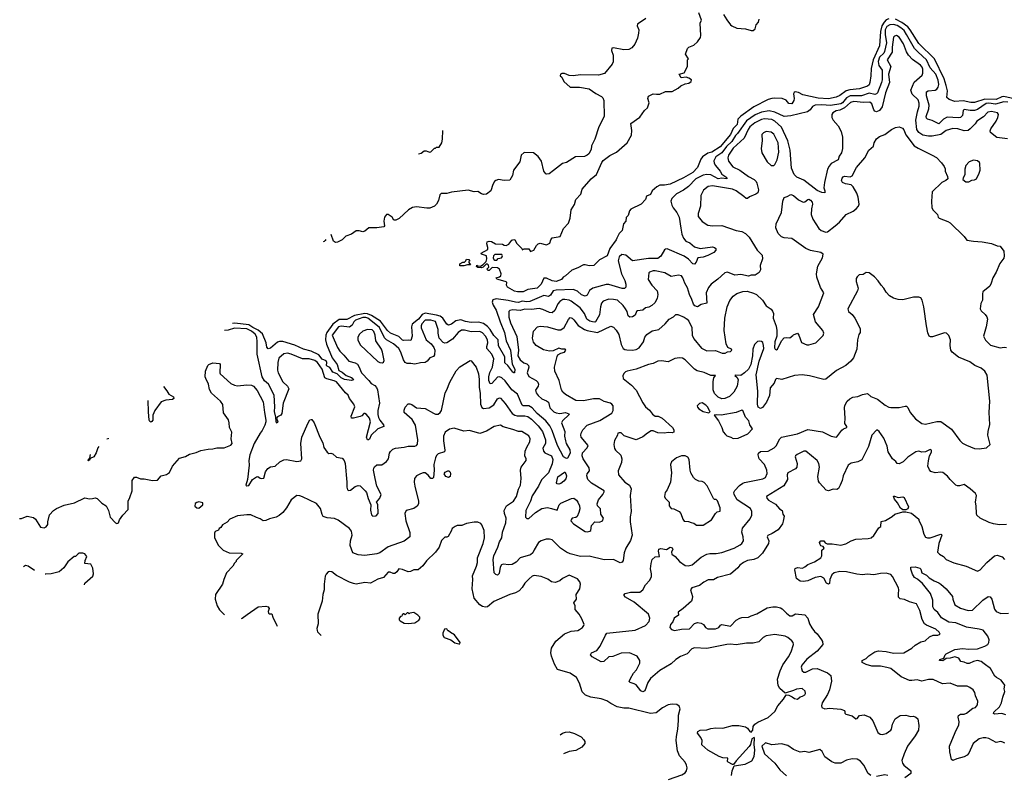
# Model space of a CAD drawing. Extents: x 2087054 to 2277909, y 548907 to 753496.
# Tile 125 of 256: x 2087054 to 2097500, y 641737 to 649751. Entities that reach past the tile are written whole.
import ezdxf

# ---------------------------------------------------------------- set-up
doc = ezdxf.new("R2010")
doc.units = 0

msp = doc.modelspace()

# ---------------------------------------------------------------- linework, layer by layer
at = {"layer": '0CON20XD'}
for points in [[(2096275, 649761), (2096245, 649749), (2096224, 649726), (2096200, 649685), (2096187, 649625), (2096177, 649475), (2096110, 649325), (2096089, 649235), (2096083, 649155), (2096075, 649085), (2096065, 649061), (2096049, 649045), (2095965, 649018), (2095863, 649007), (2095823, 648997), (2095755, 648947), (2095715, 648928), (2095635, 648913), (2095525, 648920), (2095363, 648953), (2095315, 648978), (2095280, 648985), (2095270, 648980), (2095264, 648966), (2095270, 648915), (2095266, 648894), (2095245, 648859), (2095215, 648864), (2095185, 648897), (2095145, 648916), (2095065, 648920), (2095035, 648916), (2094995, 648903), (2094842, 648828), (2094705, 648728), (2094674, 648696), (2094665, 648641), (2094625, 648598), (2094595, 648534), (2094485, 648403), (2094398, 648345), (2094355, 648335), (2094298, 648295), (2094279, 648271), (2094246, 648185), (2094195, 648132), (2094095, 648073), (2093955, 648008), (2093895, 647995), (2093845, 647996), (2093815, 647979), (2093763, 647935), (2093745, 647898), (2093705, 647878), (2093693, 647845), (2093646, 647794), (2093537, 647743), (2093523, 647725), (2093508, 647675), (2093493, 647657), (2093488, 647652), (2093486, 647614), (2093461, 647585), (2093447, 647515), (2093415, 647482), (2093388, 647435), (2093383, 647415), (2093316, 647324), (2093288, 647245), (2093207, 647203), (2093145, 647144), (2093095, 647139), (2093055, 647152), (2093035, 647151), (2092975, 647118), (2092912, 647095), (2092846, 647034), (2092820, 647020), (2092801, 646995), (2092745, 646974), (2092702, 646982), (2092645, 647011), (2092615, 647008), (2092586, 646945), (2092545, 646904), (2092445, 646889), (2092395, 646865), (2092335, 646864), (2092305, 646873), (2092231, 646915), (2092218, 646935), (2092222, 646965), (2092215, 646972), (2092130, 646995), (2092115, 647000), (2092110, 647015), (2092146, 647024), (2092158, 647035), (2092162, 647055), (2092144, 647104), (2092125, 647120), (2092068, 647122), (2092035, 647092), (2092025, 647092), (2092010, 647105), (2092030, 647125), (2092027, 647147), (2092017, 647157), (2092002, 647158), (2091970, 647125), (2091955, 647120), (2091915, 647122), (2091900, 647135), (2091905, 647148), (2091915, 647140), (2091942, 647138), (2091970, 647155), (2092004, 647186), (2092011, 647215), (2092008, 647245), (2091953, 647263), (2091950, 647275), (2092020, 647315), (2092022, 647335), (2092009, 647375), (2092014, 647396), (2092035, 647402), (2092059, 647399), (2092104, 647374), (2092175, 647372), (2092195, 647358), (2092215, 647357), (2092245, 647372), (2092275, 647412), (2092295, 647420), (2092307, 647415), (2092328, 647378), (2092380, 647325), (2092385, 647310), (2092405, 647320), (2092455, 647320), (2092475, 647293), (2092508, 647305), (2092537, 647355), (2092555, 647373), (2092575, 647380), (2092645, 647362), (2092679, 647381), (2092690, 647415), (2092704, 647436), (2092787, 647453), (2092824, 647535), (2092877, 647593), (2092894, 647645), (2092905, 647735), (2092940, 647790), (2092955, 647845), (2093009, 647901), (2093020, 647955), (2093117, 648065), (2093175, 648109), (2093229, 648235), (2093245, 648257), (2093315, 648311), (2093385, 648346), (2093498, 648445), (2093544, 648525), (2093549, 648575), (2093539, 648651), (2093633, 648717), (2093683, 648787), (2093714, 648815), (2093732, 648868), (2093718, 648915), (2093725, 648940), (2093775, 648964), (2093812, 648962), (2093845, 648961), (2093905, 648988), (2093975, 648991), (2094040, 649025), (2094069, 649051), (2094115, 649070), (2094155, 649077), (2094177, 649095), (2094180, 649115), (2094155, 649132), (2094125, 649140), (2094073, 649133), (2094050, 649175), (2094105, 649188), (2094140, 649255), (2094140, 649325), (2094150, 649335), (2094118, 649385), (2094140, 649445), (2094155, 649461), (2094205, 649480), (2094245, 649517), (2094276, 649564), (2094279, 649585), (2094273, 649715), (2094286, 649745), (2094259, 649825)], [(2093697, 649763), (2093607, 649703), (2093606, 649685), (2093622, 649645), (2093621, 649609), (2093610, 649555), (2093579, 649491), (2093547, 649453), (2093515, 649434), (2093465, 649433), (2093355, 649451), (2093335, 649448), (2093334, 649426), (2093352, 649375), (2093351, 649305), (2093339, 649281), (2093258, 649182), (2093195, 649162), (2093005, 649168), (2092925, 649155), (2092885, 649159), (2092835, 649179), (2092805, 649180), (2092792, 649175), (2092790, 649155), (2092805, 649142), (2092826, 649096), (2092895, 649036), (2092995, 649034), (2093095, 649019), (2093165, 648970), (2093228, 648935), (2093241, 648921), (2093251, 648895), (2093256, 648725), (2093198, 648615), (2093156, 648485), (2093119, 648415), (2093117, 648375), (2093092, 648328), (2093075, 648314), (2093045, 648301), (2092952, 648298), (2092855, 648237), (2092812, 648225), (2092718, 648152), (2092670, 648115), (2092645, 648112), (2092635, 648118), (2092616, 648145), (2092589, 648249), (2092555, 648299), (2092505, 648340), (2092405, 648341), (2092374, 648315), (2092362, 648245), (2092294, 648155), (2092282, 648098), (2092255, 648050), (2092195, 648046), (2092135, 648056), (2092105, 648047), (2092091, 648035), (2092075, 648002), (2092051, 647935), (2092005, 647902), (2091975, 647898), (2091952, 647905), (2091915, 647930), (2091875, 647926), (2091814, 647944), (2091637, 647923), (2091585, 647906), (2091525, 647906), (2091511, 647895), (2091498, 647835), (2091477, 647793), (2091455, 647773), (2091405, 647753), (2091375, 647752), (2091265, 647768), (2091222, 647758), (2091178, 647735), (2091079, 647641), (2091045, 647624), (2091023, 647625), (2091006, 647655), (2090965, 647684), (2090945, 647684), (2090924, 647656), (2090917, 647615), (2090926, 647566), (2090918, 647555), (2090845, 647544), (2090758, 647542), (2090715, 647508), (2090695, 647500), (2090655, 647510), (2090625, 647510), (2090573, 647477), (2090516, 647454), (2090474, 647416), (2090425, 647390), (2090405, 647389), (2090383, 647403), (2090359, 647472)], [(2094522, 649805), (2094555, 649748), (2094597, 649697), (2094610, 649685), (2094663, 649663), (2094755, 649653), (2094815, 649637), (2094835, 649637), (2094856, 649654), (2094868, 649695), (2094892, 649725), (2094898, 649755)], [(2097605, 648910), (2097495, 648937), (2097475, 648934), (2097415, 648905), (2097295, 648908), (2097185, 648873), (2097145, 648872), (2097065, 648891), (2096975, 648885), (2096916, 648905), (2096889, 648925), (2096898, 648995), (2096883, 649053), (2096863, 649125), (2096760, 649335), (2096595, 649498), (2096503, 649643), (2096475, 649675), (2096412, 649722), (2096345, 649757)], [(2097538, 648875), (2097495, 648881), (2097405, 648854), (2097335, 648865), (2097309, 648861), (2097215, 648799), (2097185, 648789), (2097139, 648789), (2097075, 648798), (2097065, 648787), (2097056, 648735), (2097037, 648715), (2097015, 648711), (2096893, 648717), (2096854, 648696), (2096805, 648647), (2096735, 648682), (2096685, 648695), (2096675, 648705), (2096672, 648725), (2096700, 648805), (2096704, 648845), (2096675, 648945), (2096674, 648985), (2096693, 648997), (2096765, 649002), (2096785, 649015), (2096797, 649035), (2096805, 649065), (2096799, 649111), (2096773, 649175), (2096715, 649239), (2096675, 649325), (2096585, 649405), (2096547, 649447), (2096464, 649595), (2096436, 649636), (2096404, 649665), (2096365, 649688), (2096325, 649700), (2096285, 649698), (2096255, 649679), (2096237, 649645), (2096235, 649593), (2096249, 649505), (2096230, 649415), (2096221, 649395), (2096177, 649353), (2096163, 649307), (2096169, 649265), (2096203, 649215), (2096204, 649115), (2096199, 649085), (2096155, 648977), (2096145, 648964), (2096125, 648957), (2096065, 648971), (2095985, 648942), (2095865, 648944), (2095827, 648923), (2095785, 648871), (2095765, 648858), (2095655, 648841), (2095565, 648848), (2095495, 648844), (2095465, 648830), (2095442, 648795), (2095413, 648775), (2095235, 648730), (2095165, 648726), (2095065, 648771), (2095005, 648784), (2094925, 648772), (2094858, 648742), (2094765, 648677), (2094670, 648545), (2094647, 648523), (2094611, 648459), (2094553, 648405), (2094505, 648340), (2094440, 648295), (2094420, 648255), (2094421, 648231), (2094435, 648204), (2094484, 648145), (2094502, 648112), (2094547, 648085), (2094555, 648075), (2094555, 648065), (2094505, 648069), (2094465, 648064), (2094385, 648105), (2094345, 648109), (2094305, 648101), (2094229, 648065), (2094149, 647981), (2094095, 647943), (2094023, 647905), (2093972, 647855), (2093963, 647825), (2093972, 647785), (2093987, 647755), (2094025, 647706), (2094049, 647655), (2094069, 647541), (2094078, 647475), (2094095, 647433), (2094122, 647402), (2094165, 647385), (2094213, 647343), (2094275, 647324), (2094405, 647341), (2094426, 647336), (2094441, 647325), (2094438, 647305), (2094417, 647283), (2094355, 647249), (2094305, 647233), (2094247, 647225), (2094230, 647180), (2094213, 647157), (2094195, 647160), (2094151, 647211), (2094105, 647243), (2093925, 647322), (2093905, 647319), (2093895, 647310), (2093858, 647242), (2093825, 647219), (2093725, 647220), (2093555, 647194), (2093485, 647252), (2093441, 647259), (2093414, 647236), (2093404, 647195), (2093440, 647055), (2093475, 646985), (2093486, 646945), (2093486, 646915), (2093471, 646899), (2093445, 646899), (2093305, 646942), (2093275, 646942), (2093135, 646905), (2093101, 646879), (2093075, 646829), (2093055, 646820), (2093015, 646833), (2092971, 646871), (2092925, 646889), (2092746, 646884), (2092713, 646875), (2092685, 646828), (2092665, 646815), (2092615, 646827), (2092465, 646763), (2092435, 646759), (2092385, 646765), (2092345, 646752), (2092314, 646754), (2092235, 646774), (2092109, 646789), (2092075, 646779), (2092067, 646755), (2092076, 646725), (2092109, 646669), (2092150, 646545), (2092197, 646435), (2092216, 646346), (2092262, 646245), (2092279, 646099), (2092306, 646045), (2092304, 646006), (2092295, 646004), (2092285, 646014), (2092234, 646084), (2092202, 646112), (2092201, 646175), (2092135, 646293), (2092130, 646355), (2092085, 646402), (2092046, 646465), (2092017, 646497), (2091975, 646529), (2091925, 646544), (2091845, 646540), (2091785, 646550), (2091735, 646567), (2091682, 646558), (2091635, 646522), (2091605, 646511), (2091585, 646523), (2091544, 646584), (2091515, 646605), (2091475, 646618), (2091355, 646638), (2091324, 646626), (2091285, 646574), (2091218, 646522), (2091212, 646495), (2091217, 646395), (2091205, 646347), (2091175, 646352), (2091125, 646349), (2091115, 646352), (2091075, 646392), (2090989, 646425), (2090956, 646456), (2090882, 646552), (2090785, 646615), (2090745, 646632), (2090715, 646634), (2090605, 646613), (2090525, 646572), (2090445, 646571), (2090378, 646522), (2090314, 646435), (2090302, 646405), (2090298, 646355), (2090308, 646308), (2090371, 646165), (2090424, 646095), (2090439, 646029), (2090475, 646012), (2090519, 645979), (2090576, 645955), (2090590, 645945), (2090595, 645933), (2090574, 645926), (2090500, 645935), (2090465, 645951), (2090424, 645994), (2090375, 646013), (2090345, 646062), (2090315, 646075), (2090310, 646085), (2090313, 646115), (2090305, 646132), (2090265, 646152), (2090229, 646195), (2090145, 646235), (2090064, 646255), (2089975, 646298), (2089845, 646337), (2089812, 646338), (2089789, 646331), (2089715, 646266), (2089692, 646262), (2089675, 646278), (2089668, 646325), (2089631, 646421), (2089585, 646460), (2089527, 646485), (2089485, 646515), (2089336, 646534), (2089311, 646530)], [(2097535, 648489), (2097420, 648500), (2097354, 648555), (2097351, 648571), (2097357, 648595), (2097414, 648675), (2097433, 648715), (2097438, 648745), (2097427, 648765), (2097365, 648778), (2097325, 648771), (2097279, 648721), (2097207, 648675), (2097192, 648648), (2097138, 648592), (2097115, 648575), (2097075, 648572), (2097007, 648595), (2096955, 648598), (2096885, 648576), (2096827, 648533), (2096735, 648515), (2096695, 648515), (2096635, 648528), (2096593, 648555), (2096573, 648585), (2096560, 648685), (2096578, 648775), (2096598, 648835), (2096598, 648865), (2096585, 648900), (2096522, 648962), (2096508, 649005), (2096545, 649087), (2096628, 649162), (2096635, 649185), (2096635, 649225), (2096628, 649248), (2096610, 649270), (2096525, 649330), (2096484, 649374), (2096462, 649412), (2096429, 649495), (2096385, 649566), (2096355, 649584), (2096335, 649578), (2096325, 649565), (2096311, 649461), (2096310, 649405), (2096256, 649325), (2096296, 649255), (2096272, 649175), (2096281, 649085), (2096241, 648975), (2096204, 648826), (2096175, 648788), (2096145, 648775), (2096125, 648782), (2096115, 648795), (2096095, 648857), (2096075, 648878), (2096005, 648873), (2095905, 648885), (2095868, 648872), (2095805, 648816), (2095755, 648793), (2095715, 648785), (2095682, 648765), (2095672, 648745), (2095671, 648715), (2095684, 648685), (2095738, 648625), (2095771, 648565), (2095784, 648504), (2095783, 648385), (2095772, 648338), (2095748, 648305), (2095739, 648265), (2095665, 648226), (2095642, 648198), (2095625, 648165), (2095591, 648025), (2095587, 647967), (2095597, 647935), (2095596, 647914), (2095565, 647917), (2095515, 647941), (2095375, 648049), (2095300, 648080), (2095269, 648109), (2095241, 648175), (2095229, 648369), (2095204, 648466), (2095135, 648611), (2095065, 648675), (2095035, 648692), (2094955, 648698), (2094925, 648693), (2094852, 648658), (2094800, 648615), (2094781, 648585), (2094742, 648495), (2094625, 648388), (2094574, 648315), (2094566, 648286), (2094575, 648249), (2094621, 648191), (2094694, 648155), (2094785, 648089), (2094845, 648055), (2094866, 648036), (2094876, 648016), (2094894, 647945), (2094885, 647914), (2094865, 647899), (2094798, 647872), (2094775, 647853), (2094762, 647855), (2094737, 647877), (2094655, 647935), (2094615, 647952), (2094405, 647989), (2094358, 647982), (2094308, 647942), (2094281, 647885), (2094278, 647775), (2094252, 647695), (2094252, 647665), (2094295, 647610), (2094355, 647572), (2094406, 647564), (2094505, 647569), (2094655, 647517), (2094715, 647504), (2094755, 647485), (2094795, 647445), (2094879, 647305), (2094930, 647255), (2094935, 647215), (2094910, 647145), (2094913, 647097), (2094900, 647070), (2094857, 647043), (2094815, 647040), (2094785, 647031), (2094705, 647050), (2094642, 647042), (2094565, 647073), (2094535, 647066), (2094462, 646998), (2094389, 646945), (2094361, 646909), (2094337, 646855), (2094346, 646744), (2094285, 646731), (2094245, 646704), (2094218, 646718), (2094203, 646735), (2094186, 646785), (2094159, 646835), (2094138, 646908), (2094112, 646955), (2094091, 647015), (2094075, 647034), (2094045, 647043), (2093965, 647027), (2093898, 647068), (2093795, 647089), (2093775, 647089), (2093737, 647075), (2093728, 647065), (2093721, 646995), (2093761, 646935), (2093818, 646875), (2093824, 646835), (2093817, 646795), (2093793, 646747), (2093760, 646720), (2093728, 646702), (2093695, 646694), (2093665, 646671), (2093610, 646665), (2093599, 646655), (2093584, 646616), (2093555, 646600), (2093527, 646597), (2093509, 646609), (2093498, 646655), (2093482, 646685), (2093455, 646721), (2093395, 646775), (2093355, 646785), (2093305, 646786), (2093246, 646765), (2093227, 646745), (2093215, 646705), (2093205, 646621), (2093162, 646548), (2093155, 646543), (2093132, 646545), (2093102, 646555), (2093071, 646575), (2093045, 646635), (2093000, 646695), (2092905, 646766), (2092885, 646775), (2092838, 646782), (2092815, 646782), (2092785, 646763), (2092764, 646736), (2092733, 646667), (2092705, 646641), (2092674, 646644), (2092605, 646677), (2092565, 646688), (2092485, 646677), (2092415, 646682), (2092365, 646667), (2092285, 646675), (2092253, 646667), (2092244, 646656), (2092245, 646595), (2092262, 646535), (2092330, 646390), (2092347, 646245), (2092339, 646185), (2092365, 646144), (2092403, 646113), (2092435, 646102), (2092452, 646085), (2092456, 646065), (2092439, 646005), (2092455, 645967), (2092534, 645924), (2092551, 645905), (2092557, 645885), (2092555, 645865), (2092528, 645822), (2092533, 645795), (2092555, 645764), (2092595, 645731), (2092645, 645710), (2092664, 645695), (2092677, 645635), (2092721, 645591), (2092745, 645581), (2092785, 645576), (2092845, 645586), (2092881, 645571), (2092884, 645565), (2092812, 645498), (2092803, 645475), (2092839, 645385), (2092835, 645335), (2092844, 645284), (2092853, 645255), (2092890, 645190), (2092896, 645155), (2092865, 645101), (2092855, 645098), (2092825, 645116), (2092760, 645235), (2092704, 645394), (2092679, 645445), (2092635, 645495), (2092544, 645575), (2092490, 645635)], [(2091286, 648329), (2091313, 648337), (2091345, 648361), (2091365, 648362), (2091384, 648354), (2091405, 648347), (2091415, 648350), (2091455, 648390), (2091465, 648390), (2091475, 648400), (2091505, 648400), (2091532, 648445), (2091540, 648485), (2091543, 648577)], [(2095245, 647429), (2095165, 647438), (2095138, 647448), (2095100, 647485), (2095077, 647545), (2095081, 647585), (2095136, 647705), (2095149, 647825), (2095164, 647866), (2095195, 647875), (2095235, 647898), (2095265, 647888), (2095315, 647842), (2095365, 647816), (2095385, 647819), (2095415, 647844), (2095425, 647846), (2095445, 647837), (2095462, 647815), (2095467, 647795), (2095454, 647745), (2095451, 647685), (2095468, 647635), (2095532, 647535), (2095557, 647515), (2095605, 647496), (2095625, 647502), (2095705, 647564), (2095750, 647605), (2095821, 647685), (2095895, 647719), (2095930, 647745), (2095954, 647775), (2095961, 647795), (2095950, 647870), (2095935, 647913), (2095895, 647980), (2095875, 647999), (2095815, 648009), (2095785, 648024), (2095774, 648044), (2095780, 648070), (2095790, 648085), (2095805, 648092), (2095865, 648086), (2095886, 648095), (2095931, 648185), (2096021, 648285), (2096063, 648367), (2096112, 648408), (2096121, 648445), (2096143, 648487), (2096175, 648512), (2096233, 648535), (2096305, 648588), (2096345, 648608), (2096385, 648614), (2096420, 648600), (2096434, 648584), (2096455, 648530), (2096545, 648415), (2096585, 648387), (2096735, 648316), (2096779, 648289), (2096835, 648232), (2096862, 648195), (2096871, 648171), (2096872, 648145), (2096897, 648087), (2096900, 648065), (2096880, 648045), (2096838, 648025), (2096734, 647925), (2096726, 647825), (2096732, 647755), (2096745, 647732), (2096792, 647685), (2096798, 647655), (2096810, 647645), (2096902, 647612), (2096925, 647596), (2097075, 647453), (2097103, 647413), (2097175, 647401), (2097265, 647396), (2097365, 647377), (2097425, 647352), (2097455, 647348), (2097494, 647295), (2097500, 647245), (2097495, 647222), (2097452, 647165), (2097415, 647073), (2097377, 647013), (2097362, 646958), (2097347, 646925), (2097274, 646866), (2097269, 646845), (2097268, 646775), (2097250, 646740), (2097244, 646685), (2097255, 646665), (2097298, 646625), (2097315, 646598), (2097321, 646575), (2097309, 646495), (2097279, 646395), (2097302, 646352), (2097355, 646300), (2097455, 646271), (2097498, 646278), (2097524, 646274)], [(2095055, 648203), (2095066, 648215), (2095089, 648265), (2095108, 648345), (2095102, 648445), (2095055, 648536), (2095025, 648557), (2094974, 648566), (2094945, 648551), (2094928, 648532), (2094930, 648465), (2094919, 648385), (2094928, 648338), (2094984, 648245), (2095028, 648205), (2095055, 648203)], [(2097125, 648030), (2097155, 648050), (2097185, 648052), (2097205, 648062), (2097233, 648125), (2097243, 648155), (2097239, 648225), (2097236, 648236), (2097215, 648253), (2097175, 648262), (2097126, 648244), (2097093, 648205), (2097083, 648165), (2097083, 648107), (2097062, 648075), (2097060, 648055), (2097093, 648033), (2097125, 648030)], [(2087054, 644462), (2087075, 644460), (2087135, 644484), (2087202, 644472), (2087221, 644455), (2087275, 644368), (2087315, 644363), (2087336, 644374), (2087354, 644396), (2087354, 644425), (2087370, 644500), (2087414, 644546), (2087445, 644566), (2087525, 644603), (2087635, 644626), (2087745, 644680), (2087795, 644671), (2087826, 644674), (2087855, 644679), (2087875, 644674), (2087925, 644624), (2087971, 644595), (2087998, 644545), (2088014, 644474), (2088072, 644415), (2088085, 644407), (2088095, 644410), (2088104, 644416), (2088112, 644445), (2088149, 644495), (2088204, 644556), (2088204, 644644), (2088224, 644685), (2088246, 644754), (2088248, 644865), (2088271, 644899), (2088295, 644900), (2088335, 644880), (2088375, 644883), (2088465, 644864), (2088515, 644866), (2088555, 644912), (2088612, 644928), (2088643, 644947), (2088674, 645015), (2088749, 645101), (2088815, 645117), (2088856, 645144), (2088925, 645161), (2088975, 645181), (2089055, 645196), (2089105, 645198), (2089145, 645209), (2089225, 645210), (2089293, 645237), (2089309, 645255), (2089299, 645305), (2089304, 645375), (2089280, 645425), (2089277, 645475), (2089268, 645508), (2089215, 645580), (2089210, 645670), (2089184, 645704), (2089090, 645790), (2089068, 645828), (2089056, 645885), (2089029, 645945), (2089023, 645965), (2089024, 646025), (2089049, 646085), (2089060, 646095), (2089105, 646111), (2089173, 646105), (2089180, 646095), (2089179, 646005), (2089183, 645995), (2089295, 645891), (2089335, 645874), (2089365, 645869), (2089465, 645880), (2089515, 645874), (2089535, 645864), (2089575, 645818), (2089638, 645698), (2089650, 645585), (2089665, 645505), (2089664, 645485), (2089655, 645449), (2089628, 645395), (2089604, 645365), (2089541, 645255), (2089497, 645135), (2089486, 645076), (2089488, 645025), (2089471, 644875), (2089455, 644813), (2089465, 644806), (2089485, 644812), (2089526, 644874), (2089565, 644903), (2089580, 644905), (2089605, 644888), (2089624, 644884), (2089645, 644890), (2089662, 644955), (2089688, 644992), (2089715, 645010), (2089765, 645016), (2089815, 645061), (2089855, 645084), (2089885, 645086), (2089995, 645066), (2090038, 645072), (2090049, 645095), (2090036, 645256), (2090046, 645325), (2090114, 645476), (2090134, 645506), (2090145, 645512), (2090155, 645510), (2090177, 645475), (2090237, 645325), (2090271, 645265), (2090281, 645215), (2090317, 645165), (2090335, 645150), (2090355, 645153), (2090375, 645146), (2090415, 645110), (2090475, 645099), (2090495, 645077), (2090506, 645045), (2090525, 644845), (2090524, 644794), (2090533, 644765), (2090545, 644759), (2090565, 644760), (2090615, 644800), (2090645, 644812), (2090665, 644806), (2090721, 644755), (2090735, 644735), (2090752, 644672), (2090780, 644605), (2090775, 644550), (2090785, 644500), (2090800, 644485), (2090835, 644490), (2090856, 644514), (2090855, 644610), (2090840, 644635), (2090875, 644675), (2090889, 644715), (2090844, 644805), (2090824, 644885), (2090809, 644975), (2090810, 644995), (2090820, 645010), (2090845, 645031), (2090895, 645031), (2090945, 645066), (2090968, 645095), (2090978, 645152), (2090987, 645173), (2091014, 645196), (2091040, 645205), (2091135, 645216), (2091175, 645227), (2091245, 645229), (2091264, 645235), (2091275, 645248), (2091278, 645295), (2091252, 645452), (2091219, 645509), (2091134, 645585), (2091132, 645608), (2091145, 645642), (2091175, 645678), (2091195, 645678), (2091215, 645670), (2091263, 645633), (2091355, 645628), (2091445, 645577), (2091467, 645567), (2091495, 645569), (2091515, 645585), (2091528, 645605), (2091567, 645795), (2091586, 645825), (2091617, 645905), (2091685, 646027), (2091725, 646070), (2091835, 646138), (2091845, 646132), (2091896, 646065), (2091923, 645995), (2091930, 645935), (2091928, 645855), (2091940, 645785), (2091944, 645675), (2091957, 645637), (2091975, 645627), (2092036, 645634), (2092085, 645665), (2092125, 645731), (2092145, 645742), (2092157, 645737), (2092205, 645682), (2092279, 645575), (2092306, 645555), (2092332, 645548), (2092415, 645548), (2092445, 645541), (2092485, 645515), (2092555, 645445), (2092600, 645385), (2092632, 645295), (2092633, 645255), (2092605, 645205), (2092611, 645175), (2092627, 645157), (2092696, 645126), (2092711, 645085), (2092705, 645042), (2092665, 644945), (2092590, 644870), (2092560, 644805), (2092490, 644700), (2092472, 644645), (2092425, 644545), (2092422, 644475), (2092435, 644462), (2092455, 644460), (2092526, 644525), (2092595, 644568), (2092655, 644579), (2092696, 644566), (2092755, 644550), (2092778, 644605), (2092795, 644625), (2092907, 644673), (2092935, 644675), (2092962, 644655), (2092977, 644635), (2092993, 644595), (2092997, 644565), (2092987, 644525), (2092967, 644483), (2092955, 644473), (2092916, 644464), (2092907, 644455), (2092903, 644435), (2092928, 644405), (2093055, 644322), (2093078, 644318), (2093103, 644325), (2093114, 644335), (2093121, 644385), (2093155, 644427), (2093205, 644423), (2093236, 644435), (2093249, 644465), (2093219, 644505), (2093215, 644562), (2093186, 644595), (2093180, 644615), (2093195, 644659), (2093240, 644715), (2093256, 644745), (2093254, 644754), (2093122, 644835), (2093083, 644875), (2093070, 644915), (2093076, 644935), (2093099, 644965), (2093095, 644998), (2093031, 645095), (2093020, 645125), (2093025, 645156), (2093075, 645212), (2093084, 645235), (2093012, 645325), (2093006, 645345), (2093010, 645365), (2093030, 645400), (2093075, 645450), (2093210, 645500), (2093335, 645577), (2093352, 645605), (2093349, 645655), (2093335, 645675), (2093321, 645685), (2093255, 645702), (2093205, 645731), (2093141, 645729), (2093035, 645708), (2092955, 645712), (2092844, 645775), (2092815, 645801), (2092801, 645825), (2092776, 645925), (2092731, 646025), (2092728, 646065), (2092736, 646095), (2092755, 646180), (2092764, 646196), (2092795, 646216), (2092835, 646224), (2092850, 646245), (2092840, 646255), (2092805, 646256), (2092775, 646266), (2092715, 646239), (2092675, 646236), (2092611, 646251), (2092534, 646295), (2092505, 646330), (2092493, 646373), (2092505, 646448), (2092547, 646493), (2092575, 646501), (2092655, 646495), (2092765, 646462), (2092795, 646462), (2092832, 646485), (2092875, 646572), (2092895, 646592), (2092915, 646586), (2092935, 646569), (2092978, 646508), (2093045, 646465), (2093075, 646454), (2093185, 646435), (2093325, 646499), (2093355, 646490), (2093383, 646457), (2093412, 646412), (2093435, 646305), (2093457, 646265), (2093475, 646252), (2093495, 646248), (2093555, 646245), (2093595, 646252), (2093628, 646272), (2093673, 646335), (2093688, 646385), (2093706, 646414), (2093765, 646452), (2093835, 646464), (2093901, 646525), (2093943, 646575), (2093991, 646599), (2094017, 646623), (2094035, 646626), (2094105, 646596), (2094136, 646575), (2094153, 646555), (2094185, 646485), (2094190, 646405), (2094206, 646365), (2094288, 646268), (2094345, 646240), (2094435, 646241), (2094506, 646216), (2094540, 646215), (2094565, 646228), (2094595, 646232), (2094608, 646245), (2094605, 646258), (2094568, 646275), (2094551, 646315), (2094529, 646455), (2094536, 646585), (2094560, 646705), (2094587, 646773), (2094625, 646819), (2094664, 646846), (2094725, 646869), (2094771, 646871), (2094841, 646851), (2094871, 646835), (2094936, 646776), (2094975, 646716), (2095025, 646682), (2095041, 646661), (2095050, 646635), (2095048, 646585), (2095079, 646499), (2095088, 646455), (2095086, 646395), (2095064, 646335), (2095061, 646271), (2095069, 646255), (2095085, 646251), (2095095, 646258), (2095135, 646345), (2095164, 646376), (2095185, 646382), (2095225, 646378), (2095255, 646400), (2095265, 646410), (2095307, 646427), (2095322, 646405), (2095348, 646328), (2095404, 646304), (2095425, 646304), (2095502, 646325), (2095579, 646401), (2095584, 646425), (2095574, 646454), (2095498, 646545), (2095476, 646625), (2095530, 646705), (2095584, 646855), (2095550, 646910), (2095512, 647022), (2095508, 647055), (2095523, 647137), (2095573, 647225), (2095578, 647265), (2095553, 647283), (2095445, 647302), (2095395, 647323), (2095245, 647429)], [(2090301, 647420), (2090295, 647408), (2090285, 647398), (2090273, 647395)], [(2092095, 647200), (2092115, 647202), (2092132, 647218), (2092165, 647227), (2092173, 647235), (2092176, 647246), (2092170, 647260), (2092095, 647260), (2092080, 647245), (2092078, 647225), (2092085, 647208), (2092095, 647200)], [(2091725, 647140), (2091725, 647160), (2091755, 647180), (2091775, 647180), (2091788, 647192), (2091795, 647210), (2091818, 647208), (2091830, 647195), (2091820, 647185), (2091820, 647175), (2091838, 647152), (2091805, 647152), (2091765, 647142), (2091725, 647140)], [(2096704, 646394), (2096689, 646429), (2096673, 646505), (2096646, 646706), (2096629, 646775), (2096615, 646800), (2096593, 646807), (2096535, 646807), (2096425, 646780), (2096375, 646782), (2096325, 646798), (2096281, 646821), (2096245, 646860), (2096222, 646905), (2096192, 646935), (2096163, 646983), (2096122, 647025), (2096067, 647067), (2096035, 647070), (2096002, 647048), (2095960, 647045), (2095938, 647025), (2095930, 647005), (2095930, 646975), (2095948, 646905), (2095944, 646875), (2095841, 646685), (2095846, 646656), (2095886, 646625), (2095915, 646587), (2095972, 646475), (2095970, 646435), (2095958, 646412), (2095944, 646355), (2095934, 646255), (2095901, 646165), (2095872, 646128), (2095819, 646085), (2095721, 646029), (2095605, 645937), (2095585, 645934), (2095434, 645974), (2095355, 645983), (2095275, 645977), (2095140, 645935), (2095085, 645944), (2095074, 645935), (2095057, 645895), (2095015, 645845), (2095009, 645765), (2094978, 645695), (2094935, 645637), (2094915, 645626), (2094890, 645640), (2094880, 645675), (2094887, 645813), (2094866, 645984), (2094900, 646130), (2094949, 646265), (2094947, 646297), (2094937, 646327), (2094925, 646339), (2094905, 646342), (2094883, 646337), (2094849, 646305), (2094833, 646255), (2094828, 646185), (2094810, 646095), (2094787, 646045), (2094745, 646006), (2094705, 645979), (2094648, 645982), (2094642, 645978), (2094661, 645961), (2094675, 645935), (2094666, 645865), (2094629, 645801), (2094585, 645754), (2094535, 645732), (2094505, 645731), (2094465, 645747), (2094426, 645786), (2094411, 645825), (2094411, 645915), (2094419, 645951), (2094437, 645977), (2094385, 645979), (2094315, 646008), (2094242, 646028), (2094214, 646044), (2094114, 646145), (2094085, 646162), (2094055, 646166), (2094005, 646156), (2093935, 646122), (2093865, 646134), (2093825, 646130), (2093775, 646104), (2093725, 646094), (2093595, 646043), (2093498, 646022), (2093480, 646015), (2093465, 646000), (2093452, 645975), (2093458, 645945), (2093545, 645874), (2093593, 645823), (2093665, 645686), (2093695, 645646), (2093735, 645611), (2093767, 645567), (2093795, 645547), (2093828, 645545), (2093869, 645525), (2093981, 645425), (2093995, 645400), (2093993, 645377), (2093975, 645368), (2093935, 645374), (2093896, 645366), (2093825, 645368), (2093775, 645390), (2093755, 645389), (2093714, 645366), (2093665, 645328), (2093595, 645294), (2093469, 645339), (2093435, 645370), (2093415, 645370), (2093400, 645365), (2093398, 645345), (2093363, 645287), (2093358, 645245), (2093364, 645204), (2093376, 645186), (2093432, 645132), (2093444, 645095), (2093438, 645055), (2093403, 644965), (2093406, 644925), (2093473, 644845), (2093525, 644814), (2093542, 644775), (2093530, 644705), (2093543, 644535), (2093531, 644479), (2093531, 644425), (2093551, 644285), (2093534, 644226), (2093486, 644145), (2093468, 644095), (2093458, 644015), (2093445, 643997), (2093425, 643991), (2093355, 644026), (2093255, 644023), (2093095, 644062), (2093005, 644057), (2092894, 644086), (2092855, 644103), (2092793, 644145), (2092705, 644233), (2092675, 644243), (2092640, 644240), (2092585, 644224), (2092560, 644205), (2092511, 644129), (2092497, 644095), (2092475, 644075), (2092365, 644045), (2092323, 643997), (2092278, 643972), (2092245, 643968), (2092185, 643978), (2092165, 643970), (2092150, 643945), (2092141, 643879), (2092125, 643861), (2092105, 643866), (2092089, 643885), (2092077, 644025), (2092085, 644065), (2092128, 644155), (2092143, 644215), (2092168, 644255), (2092178, 644315), (2092212, 644415), (2092217, 644465), (2092197, 644515), (2092194, 644545), (2092218, 644595), (2092294, 644646), (2092325, 644695), (2092347, 644773), (2092366, 644815), (2092373, 644885), (2092366, 644975), (2092376, 645005), (2092426, 645075), (2092427, 645095), (2092415, 645125), (2092417, 645175), (2092433, 645217), (2092468, 645275), (2092469, 645305), (2092455, 645339), (2092382, 645382), (2092345, 645385), (2092285, 645403), (2092185, 645432), (2092155, 645450), (2092088, 645435), (2092005, 645386), (2091935, 645364), (2091825, 645394), (2091765, 645386), (2091665, 645418), (2091615, 645408), (2091570, 645375), (2091552, 645335), (2091550, 645285), (2091564, 645185), (2091562, 645168), (2091495, 645146), (2091475, 645128), (2091464, 645105), (2091449, 645035), (2091453, 644975), (2091444, 644896), (2091435, 644885), (2091415, 644885), (2091389, 644919), (2091355, 644944), (2091335, 644946), (2091305, 644936), (2091265, 644914), (2091244, 644886), (2091239, 644845), (2091245, 644802), (2091287, 644645), (2091285, 644615), (2091270, 644590), (2091235, 644566), (2091154, 644546), (2091140, 644515), (2091151, 644435), (2091193, 644313), (2091194, 644266), (2091135, 644219), (2090965, 644159), (2090875, 644096), (2090845, 644086), (2090715, 644068), (2090645, 644076), (2090590, 644095), (2090561, 644175), (2090565, 644225), (2090580, 644285), (2090575, 644325), (2090555, 644356), (2090432, 644442), (2090395, 644461), (2090315, 644469), (2090275, 644481), (2090263, 644503), (2090247, 644567), (2090205, 644621), (2090055, 644692), (2090025, 644702), (2089996, 644704), (2089935, 644658), (2089884, 644575), (2089846, 644525), (2089808, 644492), (2089775, 644474), (2089705, 644456), (2089665, 644438), (2089636, 644436), (2089605, 644458), (2089565, 644470), (2089505, 644499), (2089465, 644501), (2089365, 644489), (2089285, 644452), (2089255, 644421), (2089206, 644395), (2089189, 644365), (2089172, 644355), (2089162, 644338), (2089128, 644322), (2089122, 644305), (2089121, 644255), (2089162, 644175), (2089212, 644125), (2089275, 644097), (2089405, 644092), (2089420, 644085), (2089350, 644015), (2089350, 644005), (2089333, 643987), (2089316, 643954), (2089248, 643885), (2089219, 643815), (2089206, 643764), (2089132, 643655), (2089127, 643605), (2089148, 643535), (2089175, 643492), (2089215, 643448), (2089226, 643440)], [(2092490, 645635), (2092455, 645654), (2092397, 645657), (2092385, 645663), (2092335, 645778), (2092276, 645825), (2092205, 645921), (2092171, 645951), (2092145, 645962), (2092125, 645958), (2092065, 645894), (2092045, 645888), (2092033, 645925), (2092033, 645965), (2092042, 646008), (2092071, 646065), (2092085, 646155), (2092062, 646205), (2092011, 646265), (2092009, 646285), (2092020, 646325), (2092017, 646355), (2091995, 646396), (2091965, 646429), (2091935, 646443), (2091845, 646439), (2091775, 646458), (2091742, 646458), (2091705, 646433), (2091646, 646364), (2091585, 646324), (2091565, 646320), (2091547, 646327), (2091505, 646374), (2091495, 646425), (2091495, 646465), (2091465, 646549), (2091415, 646564), (2091355, 646565), (2091320, 646525), (2091313, 646505), (2091314, 646484), (2091365, 646354), (2091418, 646315), (2091447, 646275), (2091458, 646245), (2091454, 646195), (2091445, 646179), (2091407, 646165), (2091379, 646131), (2091355, 646115), (2091305, 646113), (2091245, 646099), (2091205, 646106), (2091165, 646104), (2091145, 646114), (2091125, 646143), (2091097, 646225), (2091075, 646265), (2091020, 646315), (2090946, 646356), (2090925, 646376), (2090870, 646485), (2090852, 646505), (2090747, 646585), (2090725, 646593), (2090695, 646593), (2090616, 646564), (2090598, 646545), (2090580, 646510), (2090555, 646491), (2090465, 646500), (2090435, 646495), (2090371, 646405), (2090425, 646275), (2090450, 646235), (2090494, 646194), (2090545, 646130), (2090615, 646112), (2090637, 646097), (2090654, 646074), (2090680, 646005), (2090760, 645925), (2090782, 645892), (2090822, 645872), (2090841, 645851), (2090850, 645825), (2090870, 645685), (2090854, 645606), (2090854, 645565), (2090862, 645532), (2090875, 645505), (2090913, 645455), (2090916, 645435), (2090855, 645413), (2090784, 645346), (2090765, 645303), (2090755, 645295), (2090745, 645295), (2090735, 645325), (2090777, 645485), (2090765, 645525), (2090735, 645565), (2090715, 645574), (2090705, 645574), (2090685, 645551), (2090668, 645542), (2090595, 645525), (2090575, 645526), (2090571, 645545), (2090611, 645645), (2090601, 645675), (2090555, 645735), (2090539, 645769), (2090512, 645792), (2090415, 645909), (2090392, 645922), (2090313, 645943), (2090293, 645953), (2090265, 646045), (2090215, 646115), (2090186, 646136), (2090125, 646153), (2090053, 646153), (2089935, 646205), (2089895, 646215), (2089855, 646208), (2089805, 646162), (2089792, 646115), (2089791, 646035), (2089797, 646005), (2089845, 645909), (2089896, 645865), (2089909, 645835), (2089851, 645685), (2089835, 645574), (2089824, 645555), (2089791, 645539), (2089780, 645525), (2089794, 645486), (2089785, 645472), (2089776, 645485), (2089773, 645537), (2089759, 645595), (2089762, 645645), (2089755, 645768), (2089695, 645885), (2089652, 645922), (2089626, 645965), (2089574, 646204), (2089574, 646335), (2089569, 646385), (2089553, 646415), (2089515, 646447), (2089465, 646471), (2089335, 646481), (2089265, 646457), (2089226, 646454)], [(2090905, 646112), (2090915, 646120), (2090920, 646135), (2090904, 646225), (2090892, 646255), (2090831, 646345), (2090824, 646406), (2090812, 646445), (2090795, 646461), (2090744, 646466), (2090695, 646448), (2090658, 646415), (2090642, 646385), (2090642, 646355), (2090665, 646304), (2090855, 646127), (2090875, 646114), (2090905, 646112)], [(2094607, 641735), (2094614, 641785), (2094634, 641836), (2094750, 641855), (2094820, 641890), (2094845, 641935), (2094853, 642003), (2094848, 642065), (2094850, 642130), (2094845, 642138), (2094823, 642125), (2094807, 642065), (2094795, 642043), (2094655, 641890), (2094628, 641852), (2094615, 641850), (2094570, 641875), (2094563, 641885), (2094568, 641918), (2094515, 641923), (2094474, 641935), (2094354, 642004), (2094292, 642062), (2094296, 642105), (2094282, 642138), (2094246, 642185), (2094250, 642200), (2094275, 642216), (2094345, 642220), (2094385, 642232), (2094440, 642240), (2094515, 642238), (2094615, 642264), (2094685, 642264), (2094755, 642250), (2094775, 642238), (2094801, 642201), (2094815, 642195), (2094831, 642215), (2094836, 642255), (2094852, 642278), (2094885, 642300), (2094995, 642351), (2095065, 642414), (2095096, 642475), (2095157, 642545), (2095185, 642590), (2095215, 642588), (2095250, 642570), (2095275, 642550), (2095305, 642543), (2095335, 642568), (2095360, 642575), (2095385, 642592), (2095390, 642605), (2095388, 642628), (2095355, 642658), (2095295, 642651), (2095265, 642636), (2095175, 642610), (2095119, 642659), (2095100, 642690), (2095095, 642755), (2095122, 642845), (2095152, 642908), (2095212, 642995), (2095239, 643045), (2095264, 643125), (2095260, 643145), (2095246, 643165), (2095205, 643199), (2095175, 643214), (2095065, 643231), (2094975, 643216), (2094941, 643199), (2094895, 643154), (2094835, 643138), (2094765, 643140), (2094655, 643122), (2094595, 643129), (2094555, 643126), (2094345, 643083), (2094215, 643089), (2094185, 643078), (2094135, 643026), (2094065, 642998), (2094015, 642966), (2093965, 642921), (2093845, 642847), (2093745, 642763), (2093718, 642722), (2093688, 642632), (2093665, 642624), (2093645, 642634), (2093595, 642695), (2093575, 642708), (2093530, 642720), (2093522, 642732), (2093533, 642765), (2093568, 642822), (2093599, 642855), (2093634, 642925), (2093633, 642955), (2093605, 643000), (2093524, 643036), (2093435, 643033), (2093347, 642997), (2093305, 642994), (2093250, 642945), (2093225, 642942), (2093126, 642995), (2093111, 643015), (2093119, 643035), (2093178, 643062), (2093214, 643106), (2093269, 643225), (2093285, 643244), (2093585, 643276), (2093695, 643326), (2093732, 643368), (2093739, 643405), (2093726, 643445), (2093575, 643574), (2093482, 643625), (2093462, 643648), (2093478, 643665), (2093535, 643680), (2093635, 643681), (2093665, 643704), (2093694, 643756), (2093739, 643805), (2093758, 643845), (2093758, 643875), (2093746, 643926), (2093752, 643985), (2093765, 644025), (2093795, 644054), (2093842, 644058), (2093832, 644115), (2093834, 644134), (2093855, 644143), (2093917, 644133), (2093955, 644155), (2093975, 644151), (2093982, 644135), (2093968, 644105), (2093974, 644084), (2094009, 644059), (2094054, 644004), (2094115, 643964), (2094145, 643959), (2094189, 643971), (2094285, 644051), (2094345, 644084), (2094375, 644091), (2094445, 644090), (2094505, 644099), (2094635, 644145), (2094697, 644183), (2094715, 644196), (2094732, 644225), (2094730, 644265), (2094716, 644316), (2094721, 644359), (2094803, 644457), (2094820, 644495), (2094823, 644535), (2094808, 644568), (2094665, 644658), (2094635, 644716), (2094632, 644735), (2094643, 644757), (2094690, 644810), (2094725, 644834), (2094745, 644844), (2094937, 644883), (2094965, 644896), (2094983, 644937), (2094982, 644975), (2094955, 645033), (2094898, 645095), (2094889, 645135), (2094893, 645155), (2094915, 645172), (2094994, 645176), (2095060, 645210), (2095080, 645230), (2095119, 645305), (2095135, 645323), (2095305, 645358), (2095415, 645405), (2095571, 645381), (2095665, 645334), (2095715, 645322), (2095725, 645327), (2095775, 645397), (2095795, 645413), (2095830, 645425), (2095830, 645435), (2095809, 645469), (2095812, 645525), (2095804, 645635), (2095810, 645660), (2095834, 645705), (2095860, 645730), (2095894, 645746), (2095945, 645753), (2095995, 645775), (2096050, 645785), (2096084, 645755), (2096155, 645728), (2096235, 645663), (2096275, 645641), (2096295, 645637), (2096385, 645639), (2096447, 645653), (2096461, 645651), (2096477, 645637), (2096502, 645585), (2096557, 645517), (2096625, 645469), (2096665, 645462), (2096785, 645491), (2096825, 645489), (2096940, 645410), (2097027, 645287), (2097058, 645258), (2097098, 645238), (2097184, 645204), (2097235, 645200), (2097310, 645210), (2097350, 645245), (2097324, 645345), (2097328, 645385), (2097347, 645457), (2097341, 645585), (2097348, 645705), (2097320, 645980), (2097292, 646025), (2097255, 646054), (2097186, 646085), (2097135, 646121), (2097015, 646172), (2096946, 646225), (2096934, 646245), (2096924, 646294), (2096931, 646355), (2096913, 646403), (2096887, 646427), (2096865, 646431), (2096738, 646388), (2096716, 646386), (2096704, 646394)], [(2088579, 645862), (2088616, 645816), (2088635, 645781), (2088685, 645750), (2088690, 645735), (2088676, 645724), (2088605, 645717), (2088555, 645698), (2088487, 645605), (2088466, 645555), (2088466, 645505), (2088455, 645488), (2088445, 645484), (2088435, 645490), (2088428, 645505), (2088422, 645592), (2088417, 645711)], [(2094365, 645582), (2094380, 645595), (2094372, 645602), (2094355, 645640), (2094335, 645662), (2094296, 645686), (2094265, 645682), (2094240, 645655), (2094245, 645640), (2094260, 645625), (2094304, 645594), (2094365, 645582)], [(2094625, 645308), (2094675, 645314), (2094780, 645360), (2094828, 645412), (2094801, 645455), (2094789, 645495), (2094756, 645535), (2094726, 645606), (2094715, 645609), (2094654, 645586), (2094495, 645558), (2094445, 645562), (2094422, 645558), (2094467, 645495), (2094503, 645425), (2094519, 645379), (2094541, 645351), (2094558, 645338), (2094600, 645325), (2094625, 645308)], [(2097525, 644398), (2097448, 644392), (2097385, 644403), (2097339, 644419), (2097245, 644466), (2097210, 644495), (2097204, 644515), (2097202, 644595), (2097194, 644635), (2097206, 644705), (2097194, 644725), (2097137, 644777), (2097075, 644820), (2097025, 644806), (2097005, 644806), (2096986, 644816), (2096924, 644874), (2096898, 644908), (2096848, 644948), (2096825, 644951), (2096765, 644944), (2096720, 644960), (2096705, 644977), (2096689, 645015), (2096697, 645073), (2096707, 645125), (2096729, 645165), (2096727, 645187), (2096715, 645192), (2096665, 645167), (2096625, 645164), (2096594, 645174), (2096563, 645167), (2096475, 645112), (2096428, 645062), (2096385, 645042), (2096364, 645044), (2096350, 645065), (2096314, 645095), (2096269, 645169), (2096259, 645229), (2096222, 645312), (2096172, 645382), (2096155, 645396), (2096145, 645396), (2096095, 645345), (2096058, 645225), (2095988, 645082), (2095945, 645061), (2095875, 645048), (2095845, 645028), (2095789, 644915), (2095781, 644865), (2095759, 644815), (2095741, 644779), (2095725, 644768), (2095685, 644773), (2095635, 644754), (2095611, 644761), (2095539, 644839), (2095530, 644855), (2095523, 644905), (2095539, 645005), (2095531, 645045), (2095516, 645075), (2095395, 645174), (2095372, 645175), (2095301, 645139), (2095284, 645126), (2095281, 645115), (2095304, 645045), (2095299, 645005), (2095284, 644986), (2095204, 644946), (2095198, 644925), (2095200, 644875), (2095162, 644808), (2094977, 644693), (2094981, 644675), (2094999, 644655), (2095073, 644613), (2095115, 644564), (2095144, 644544), (2095150, 644505), (2095164, 644484), (2095155, 644432), (2095147, 644403), (2095101, 644339), (2095039, 644301), (2094990, 644280), (2094986, 644265), (2095003, 644225), (2094998, 644195), (2094935, 644093), (2094885, 644044), (2094843, 644027), (2094774, 644014), (2094734, 643995), (2094695, 643966), (2094673, 643937), (2094595, 643871), (2094456, 643834), (2094415, 643811), (2094360, 643810), (2094313, 643787), (2094265, 643750), (2094184, 643725), (2094170, 643705), (2094191, 643635), (2094190, 643610), (2094181, 643585), (2094094, 643506), (2094041, 643469), (2094042, 643435), (2093999, 643405), (2093984, 643366), (2093958, 643335), (2093950, 643305), (2093970, 643285), (2094002, 643272), (2094075, 643288), (2094159, 643291), (2094214, 643346), (2094245, 643356), (2094285, 643349), (2094308, 643338), (2094329, 643305), (2094355, 643289), (2094435, 643291), (2094471, 643305), (2094490, 643330), (2094504, 643336), (2094595, 643318), (2094657, 643383), (2094695, 643404), (2094715, 643411), (2094785, 643413), (2094815, 643429), (2094875, 643448), (2094985, 643512), (2095045, 643523), (2095085, 643523), (2095125, 643514), (2095144, 643504), (2095189, 643455), (2095225, 643430), (2095250, 643430), (2095285, 643448), (2095385, 643439), (2095414, 643404), (2095434, 643345), (2095458, 643302), (2095485, 643262), (2095516, 643236), (2095561, 643175), (2095572, 643155), (2095574, 643125), (2095514, 643055), (2095405, 642968), (2095352, 642905), (2095346, 642885), (2095356, 642846), (2095375, 642830), (2095395, 642832), (2095465, 642867), (2095515, 642869), (2095625, 642823), (2095659, 642795), (2095668, 642735), (2095645, 642645), (2095625, 642595), (2095568, 642505), (2095559, 642475), (2095564, 642455), (2095595, 642442), (2095645, 642448), (2095765, 642440), (2095803, 642423), (2095810, 642415), (2095808, 642395), (2095818, 642385), (2095885, 642369), (2095925, 642336), (2095940, 642340), (2095965, 642372)], [(2087992, 645314), (2087993, 645307), (2087978, 645302)], [(2087894, 645223), (2087885, 645210), (2087866, 645156), (2087840, 645115), (2087803, 645097), (2087795, 645080), (2087785, 645071), (2087781, 645075), (2087785, 645089), (2087798, 645102), (2087806, 645141)], [(2094305, 644390), (2094395, 644448), (2094437, 644513), (2094455, 644530), (2094485, 644540), (2094486, 644575), (2094458, 644648), (2094445, 644662), (2094425, 644664), (2094414, 644674), (2094349, 644809), (2094315, 644842), (2094293, 644853), (2094260, 644855), (2094225, 644873), (2094203, 644895), (2094176, 644945), (2094169, 644975), (2094158, 645085), (2094142, 645112), (2094116, 645126), (2094075, 645124), (2094022, 645105), (2093969, 645061), (2093960, 645035), (2093968, 644945), (2093959, 644845), (2093922, 644765), (2093902, 644735), (2093894, 644695), (2093901, 644675), (2093946, 644635), (2093946, 644595), (2093965, 644568), (2093995, 644562), (2094052, 644535), (2094068, 644515), (2094088, 644455), (2094104, 644434), (2094149, 644429), (2094177, 644417), (2094205, 644412), (2094235, 644390), (2094305, 644390)], [(2091605, 644894), (2091577, 644905), (2091558, 644935), (2091567, 644953), (2091595, 644968), (2091607, 644967), (2091622, 644952), (2091626, 644936), (2091623, 644905), (2091605, 644894)], [(2092775, 644824), (2092755, 644830), (2092749, 644839), (2092765, 644902), (2092835, 644953), (2092841, 644951), (2092854, 644915), (2092848, 644882), (2092826, 644855), (2092795, 644832), (2092775, 644824)], [(2088955, 644570), (2088998, 644605), (2088996, 644626), (2088955, 644636), (2088935, 644632), (2088915, 644620), (2088912, 644592), (2088933, 644573), (2088955, 644570)], [(2096425, 644551), (2096399, 644569), (2096367, 644627), (2096334, 644665), (2096324, 644696), (2096335, 644698), (2096375, 644683), (2096425, 644692), (2096438, 644685), (2096482, 644585), (2096476, 644564), (2096455, 644552), (2096425, 644551)], [(2097505, 642079), (2097485, 642090), (2097465, 642094), (2097415, 642084), (2097336, 642126), (2097305, 642133), (2097275, 642133), (2097235, 642124), (2097169, 642075), (2097125, 641972), (2097105, 641952), (2097075, 641933), (2096995, 641911), (2096955, 641893), (2096940, 641905), (2096922, 641985), (2096920, 642045), (2096978, 642192), (2097018, 642272), (2097021, 642305), (2097009, 642355), (2097015, 642373), (2097034, 642386), (2097075, 642387), (2097100, 642395), (2097165, 642448), (2097195, 642458), (2097214, 642486), (2097220, 642525), (2097195, 642580), (2097188, 642615), (2097168, 642645), (2097135, 642670), (2097105, 642683), (2097005, 642681), (2096924, 642714), (2096845, 642708), (2096745, 642752), (2096695, 642754), (2096625, 642736), (2096575, 642749), (2096519, 642741), (2096495, 642743), (2096405, 642783), (2096295, 642869), (2096255, 642882), (2096186, 642894), (2096094, 642894), (2096035, 642913), (2095992, 642935), (2095993, 642955), (2096035, 642976), (2096062, 643005), (2096125, 643047), (2096165, 643059), (2096245, 643051), (2096324, 643034), (2096433, 643037), (2096519, 643085), (2096555, 643116), (2096615, 643151), (2096662, 643165), (2096705, 643206), (2096745, 643222), (2096795, 643222), (2096818, 643235), (2096810, 643255), (2096775, 643288), (2096675, 643328), (2096655, 643343), (2096628, 643388), (2096604, 643484), (2096570, 643555), (2096495, 643576), (2096441, 643601), (2096395, 643610), (2096379, 643625), (2096377, 643663), (2096381, 643705), (2096376, 643725), (2096313, 643845), (2096295, 643866), (2096245, 643880), (2096188, 643878), (2096115, 643865), (2096045, 643870), (2095995, 643864), (2095935, 643869), (2095825, 643896), (2095755, 643899), (2095695, 643884), (2095669, 643865), (2095648, 643815), (2095645, 643770), (2095636, 643764), (2095615, 643776), (2095585, 643828), (2095555, 643844), (2095495, 643834), (2095415, 643801), (2095365, 643791), (2095335, 643796), (2095294, 643825), (2095279, 643915), (2095281, 643929), (2095305, 643941), (2095360, 643935), (2095385, 643948), (2095415, 643973), (2095488, 644002), (2095552, 644042), (2095566, 644066), (2095566, 644124), (2095588, 644145), (2095580, 644165), (2095555, 644170), (2095547, 644185), (2095541, 644205), (2095555, 644223), (2095584, 644224), (2095601, 644201), (2095622, 644192), (2095675, 644192), (2095765, 644179), (2095818, 644192), (2095875, 644225), (2095925, 644243), (2096055, 644247), (2096086, 644254), (2096115, 644279), (2096168, 644362), (2096190, 644375), (2096192, 644428), (2096240, 644440), (2096309, 644481), (2096338, 644505), (2096425, 644533), (2096455, 644533), (2096516, 644516), (2096592, 644455), (2096593, 644443), (2096626, 644376), (2096646, 644296), (2096665, 644264), (2096685, 644256), (2096715, 644257), (2096825, 644294), (2096835, 644292), (2096838, 644285), (2096806, 644195), (2096790, 644105), (2096811, 644081), (2096855, 644057), (2096885, 644027), (2096965, 643989), (2097095, 643954), (2097215, 643901), (2097245, 643916), (2097316, 643995), (2097395, 644065), (2097425, 644073), (2097477, 644055), (2097503, 644025)], [(2093937, 641693), (2094078, 641742), (2094113, 641765), (2094130, 641785), (2094134, 641815), (2094129, 641845), (2094114, 641875), (2094054, 641945), (2094032, 641995), (2094018, 642105), (2094021, 642149), (2094037, 642225), (2094043, 642317), (2094044, 642376), (2094063, 642443), (2094049, 642469), (2094025, 642487), (2093975, 642493), (2093935, 642486), (2093875, 642454), (2093805, 642401), (2093745, 642393), (2093515, 642450), (2093465, 642449), (2093392, 642462), (2093327, 642497), (2093285, 642528), (2093225, 642549), (2093115, 642567), (2093058, 642588), (2093023, 642623), (2092994, 642715), (2092961, 642775), (2092895, 642822), (2092761, 642861), (2092727, 642915), (2092695, 643002), (2092689, 643035), (2092695, 643085), (2092741, 643159), (2092835, 643236), (2092905, 643266), (2092975, 643274), (2092995, 643282), (2093026, 643304), (2093040, 643325), (2093042, 643335), (2093018, 643398), (2092990, 643445), (2092947, 643495), (2092946, 643536), (2092933, 643565), (2092962, 643605), (2092958, 643655), (2092997, 643715), (2093004, 643765), (2092998, 643788), (2092972, 643822), (2092885, 643859), (2092814, 643826), (2092785, 643800), (2092735, 643783), (2092695, 643790), (2092656, 643816), (2092585, 643846), (2092514, 643856), (2092492, 643848), (2092458, 643822), (2092414, 643776), (2092385, 643728), (2092352, 643695), (2092315, 643672), (2092253, 643655), (2092085, 643581), (2092016, 643524), (2091995, 643520), (2091965, 643527), (2091935, 643546), (2091875, 643615), (2091855, 643715), (2091862, 643815), (2091858, 643852), (2091901, 643955), (2091911, 643995), (2091913, 644045), (2091971, 644195), (2091984, 644255), (2091983, 644335), (2091958, 644395), (2091945, 644408), (2091915, 644422), (2091875, 644422), (2091795, 644407), (2091745, 644388), (2091695, 644388), (2091675, 644377), (2091643, 644355), (2091633, 644325), (2091599, 644271), (2091587, 644263), (2091565, 644263), (2091531, 644229), (2091503, 644157), (2091466, 644105), (2091369, 644011), (2091331, 643959), (2091282, 643918), (2091235, 643917), (2091202, 643898), (2091175, 643894), (2091115, 643921), (2091075, 643926), (2091055, 643895), (2091035, 643878), (2091015, 643876), (2090985, 643892), (2090965, 643891), (2090914, 643836), (2090853, 643817), (2090776, 643774), (2090715, 643782), (2090625, 643766), (2090595, 643771), (2090555, 643784), (2090416, 643857), (2090365, 643894), (2090345, 643900), (2090326, 643894), (2090305, 643872), (2090295, 643850), (2090284, 643765), (2090284, 643705), (2090270, 643655), (2090263, 643585), (2090217, 643445), (2090220, 643345), (2090208, 643295), (2090212, 643272), (2090215, 643260), (2090254, 643219)], [(2087741, 643759), (2087744, 643775), (2087832, 643848), (2087839, 643875), (2087832, 643935), (2087810, 643975), (2087747, 643985), (2087749, 644015), (2087768, 644058), (2087747, 644085), (2087725, 644093), (2087687, 644093), (2087675, 644087), (2087645, 644058), (2087634, 644056), (2087565, 644000), (2087523, 643937), (2087475, 643896), (2087387, 643873), (2087331, 643871), (2087324, 643872)], [(2087210, 643911), (2087145, 643956), (2087115, 643963), (2087095, 643949)], [(2097515, 642378), (2097474, 642394), (2097396, 642386), (2097385, 642392), (2097388, 642405), (2097448, 642465), (2097469, 642505), (2097484, 642565), (2097507, 642625), (2097500, 642655), (2097504, 642694), (2097466, 642746), (2097416, 642775), (2097400, 642790), (2097355, 642871), (2097288, 642918), (2097253, 642943), (2097215, 642953), (2097175, 642945), (2097128, 642922), (2097105, 642922), (2097075, 642938), (2097040, 642945), (2097019, 642979), (2096975, 642992), (2096925, 642979), (2096883, 642977), (2096848, 642952), (2096811, 642955), (2096815, 642967), (2096860, 642980), (2096874, 643015), (2096885, 643026), (2096975, 643070), (2097055, 643082), (2097125, 643076), (2097215, 643080), (2097295, 643105), (2097327, 643125), (2097337, 643145), (2097338, 643175), (2097325, 643213), (2097275, 643275), (2097235, 643288), (2097100, 643310), (2096985, 643353), (2096913, 643363), (2096835, 643409), (2096794, 643464), (2096755, 643497), (2096743, 643525), (2096741, 643595), (2096716, 643666), (2096633, 643773), (2096579, 643819), (2096548, 643835), (2096525, 643870), (2096507, 643925), (2096510, 643945), (2096555, 643947), (2096605, 643933), (2096613, 643925), (2096624, 643884), (2096675, 643861), (2096702, 643832), (2096755, 643798), (2096805, 643779), (2096825, 643765), (2096883, 643715), (2096952, 643635), (2096953, 643605), (2096977, 643545), (2097035, 643509), (2097115, 643484), (2097161, 643489), (2097274, 643596), (2097328, 643632), (2097349, 643629), (2097366, 643606), (2097395, 643498), (2097413, 643473), (2097465, 643452), (2097545, 643456)], [(2089407, 643401), (2089415, 643404), (2089466, 643444), (2089585, 643523), (2089665, 643531), (2089689, 643525), (2089700, 643505), (2089689, 643475), (2089695, 643456), (2089705, 643448), (2089730, 643450), (2089739, 643415), (2089783, 643325), (2089786, 643319)], [(2091175, 643348), (2091245, 643354), (2091289, 643381), (2091300, 643395), (2091300, 643415), (2091280, 643435), (2091235, 643463), (2091193, 643457), (2091185, 643450), (2091175, 643460), (2091165, 643460), (2091145, 643440), (2091135, 643450), (2091125, 643450), (2091112, 643438), (2091110, 643425), (2091095, 643420), (2091080, 643405), (2091080, 643385), (2091090, 643375), (2091135, 643352), (2091175, 643348)], [(2091715, 643130), (2091725, 643132), (2091728, 643145), (2091666, 643226), (2091625, 643250), (2091605, 643270), (2091595, 643270), (2091585, 643290), (2091562, 643288), (2091542, 643245), (2091542, 643225), (2091557, 643197), (2091630, 643175), (2091672, 643142), (2091715, 643130)], [(2095965, 642372), (2096015, 642377), (2096074, 642355), (2096104, 642315), (2096160, 642190), (2096183, 642175), (2096205, 642171), (2096245, 642181), (2096295, 642216), (2096303, 642227), (2096315, 642278), (2096343, 642335), (2096395, 642373), (2096455, 642375), (2096505, 642360), (2096535, 642366), (2096563, 642355), (2096584, 642335), (2096594, 642264), (2096589, 642215), (2096554, 642155), (2096474, 642046), (2096436, 641964), (2096412, 641895), (2096419, 641865), (2096434, 641845), (2096510, 641785), (2096510, 641755), (2096445, 641712)], [(2092787, 642167), (2092812, 642185), (2092846, 642196), (2092885, 642197), (2092940, 642180), (2093010, 642145), (2093040, 642115), (2093050, 642095), (2093050, 642075), (2093018, 642035), (2092955, 642000), (2092885, 641988), (2092825, 641964)], [(2096084, 641734), (2096057, 641757), (2096009, 641845), (2095975, 641888), (2095938, 641908), (2095885, 641912), (2095825, 641897), (2095765, 641866), (2095705, 641867), (2095671, 641881), (2095595, 641934), (2095568, 641988), (2095542, 642012), (2095425, 641978), (2095385, 641988), (2095335, 641984), (2095265, 642011), (2095205, 642054), (2095135, 642070), (2095035, 642060), (2094968, 642082), (2094927, 642045), (2094955, 641966), (2095065, 641865), (2095120, 641795), (2095191, 641731)], [(2096265, 641736), (2096232, 641742), (2096145, 641723)]]:
    msp.add_lwpolyline(points, dxfattribs=at)

doc.saveas('drawing.dxf')
